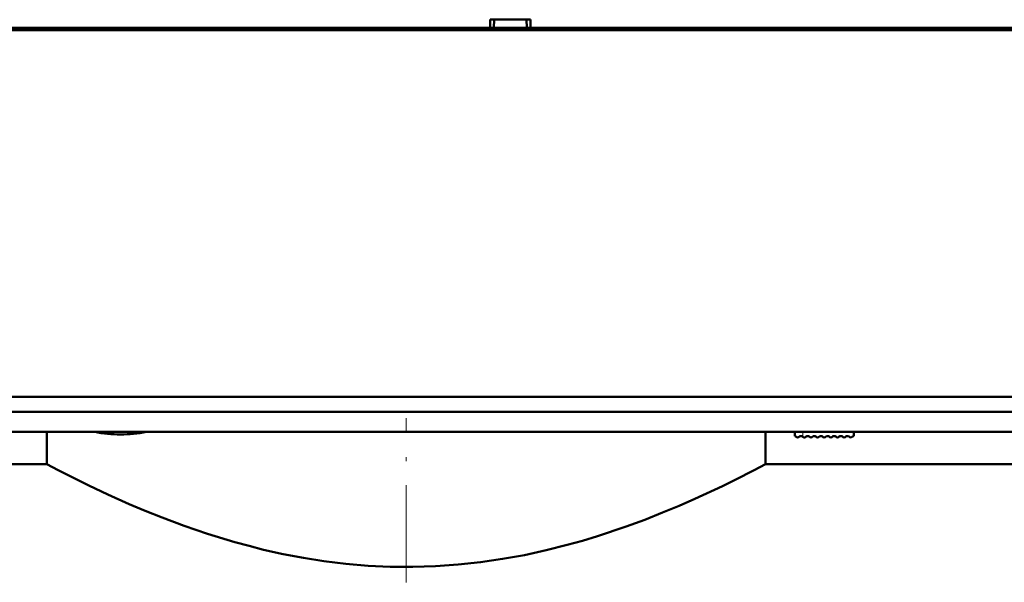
# Model space of a CAD drawing. Extents: x -2065 to 2446, y -2124 to 856.
# Tile 3 of 59: x -151 to -29, y -1912 to -1842. Entities that reach past the tile are written whole.
import ezdxf

# ---------------------------------------------------------------- set-up
doc = ezdxf.new("R2010")
doc.units = 0
doc.linetypes.add('DASHDOT', pattern=[18.5, 12, -3, 0.5, -3])

msp = doc.modelspace()

# ---------------------------------------------------------------- linework, layer by layer
at = {"color": 7, "lineweight": 50}
for p, q in [((-88.07, -1842.08), (-93.07, -1842.08)), ((-93.07, -1843.08), (-93.07, -1842.08)), ((-92.57, -1842.08), (-92.61, -1843.08)), ((-88.57, -1842.08), (-88.53, -1843.08)), ((-88.07, -1843.08), (-88.07, -1842.08)), ((-244.58, -1843.08), (63.43, -1843.08)), ((-244.58, -1843.38), (63.43, -1843.38)), ((63.41, -1843.38), (-244.55, -1843.38)), ((63.41, -1843.38), (-244.55, -1843.38)), ((-93.07, -1843.08), (-220.15, -1843.08)), ((-92.61, -1843.08), (-93.07, -1843.08)), ((-92.82, -1843.08), (-88.32, -1843.08)), ((-92.62, -1843.08), (-92.64, -1843.08)), ((-92.51, -1843.08), (-92.55, -1843.08)), ((-92.51, -1843.08), (-88.63, -1843.08)), ((-88.59, -1843.08), (-88.63, -1843.08)), ((-88.07, -1843.08), (-88.53, -1843.08)), ((-88.51, -1843.08), (-88.52, -1843.08)), ((39.01, -1843.08), (-88.07, -1843.08)), ((-215.27, -1888.72), (34.13, -1888.72)), ((-215.27, -1888.72), (34.13, -1888.72)), ((-215.27, -1890.58), (34.13, -1890.58)), ((-215.27, -1890.58), (34.13, -1890.58)), ((-215.1, -1893.08), (33.96, -1893.08)), ((-215.1, -1893.08), (33.96, -1893.08)), ((-147.88, -1897.08), (-147.88, -1893.08)), ((-58.98, -1897.08), (-58.98, -1893.08)), ((-55.37, -1893.08), (-55.37, -1893.58)), ((-55.37, -1893.58), (-55.27, -1893.58)), ((-55.27, -1893.58), (-55.28, -1893.58)), ((-54.64, -1893.58), (-54.56, -1893.58)), ((-53.75, -1893.58), (-53.82, -1893.58)), ((-52.93, -1893.58), (-53, -1893.58)), ((-52.11, -1893.58), (-52.18, -1893.58)), ((-51.29, -1893.58), (-51.36, -1893.58)), ((-50.47, -1893.58), (-50.54, -1893.58)), ((-49.65, -1893.58), (-49.72, -1893.58)), ((-48.83, -1893.58), (-48.9, -1893.58)), ((-48.07, -1893.58), (-48.19, -1893.58)), ((-48.07, -1893.08), (-48.07, -1893.58)), ((-147.88, -1897.08), (-323.43, -1897.08)), ((133.12, -1897.08), (-58.98, -1897.08))]:
    msp.add_line(p, q, dxfattribs=at)
at = {"color": 7, "linetype": 'DASHDOT', "lineweight": 18}
msp.add_line((-103.43, -1911.68), (-103.43, -1891.39), dxfattribs=at)
at = {"color": 7, "linetype": 'DASHDOT', "lineweight": 18, "ltscale": 0.020398}
msp.add_line((-54.37, -1893.02), (-54.37, -1893.83), dxfattribs=at)
at = {"color": 7, "lineweight": 18}
msp.add_line((-54.37, -1893.08), (-54.37, -1893.7), dxfattribs=at)
at = {"color": 7, "lineweight": 50}
msp.add_lwpolyline([(-58.98, -1897.08), (-60.4, -1897.82), (-62.77, -1899.02), (-64.31, -1899.77), (-67.73, -1901.36), (-69.67, -1902.2), (-71.73, -1903.06), (-73.92, -1903.93), (-76.22, -1904.77), (-79.78, -1905.97), (-81.64, -1906.53), (-83.54, -1907.06), (-86.14, -1907.72), (-88.8, -1908.3), (-91.52, -1908.79), (-94.25, -1909.19), (-97.03, -1909.49), (-99.82, -1909.69), (-102.64, -1909.78), (-105.41, -1909.75), (-108.16, -1909.62), (-110.91, -1909.39), (-113.62, -1909.06), (-116.15, -1908.66), (-118.64, -1908.18), (-121.08, -1907.64), (-122.87, -1907.18), (-124.63, -1906.7), (-128.03, -1905.67), (-130.9, -1904.68), (-133.62, -1903.67), (-135.71, -1902.83), (-137.69, -1901.99), (-140.35, -1900.81), (-142.7, -1899.7), (-144.2, -1898.97), (-146.51, -1897.8), (-147.88, -1897.08)], dxfattribs=at)
for centre, radius, start, end in [((-138.77, -1876.26), 17.12, 259.2566, 269.9958), ((-138.77, -1876.26), 17.12, 259.2566, 269.9958), ((-138.77, -1876.26), 17.12, 270.0042, 280.7434), ((-138.77, -1876.26), 17.12, 270.0042, 280.7434), ((-55.01, -1893.48), 0.28, 200.9248, 321.3178), ((-54.64, -1893.78), 0.2, 90, 141.3178), ((-54.57, -1893.78), 0.2, 38.6797, 89.6751), ((-54.19, -1893.48), 0.28, 218.6839, 229.9948), ((-54.19, -1893.48), 0.28, 229.9948, 321.3178), ((-53.82, -1893.78), 0.2, 90, 141.3178), ((-53.75, -1893.78), 0.2, 38.6822, 90), ((-53.37, -1893.48), 0.28, 218.6822, 321.3178), ((-53, -1893.78), 0.2, 90, 141.3178), ((-52.93, -1893.78), 0.2, 38.6822, 90), ((-52.55, -1893.48), 0.28, 218.6822, 321.3178), ((-52.18, -1893.78), 0.2, 90, 141.3178), ((-52.11, -1893.78), 0.2, 38.6822, 90), ((-51.73, -1893.48), 0.28, 218.6822, 321.3178), ((-51.36, -1893.78), 0.2, 90, 141.3178), ((-51.29, -1893.78), 0.2, 38.6822, 90), ((-50.91, -1893.48), 0.28, 218.6822, 321.3178), ((-50.54, -1893.78), 0.2, 90, 141.3178), ((-50.47, -1893.78), 0.2, 38.6822, 90), ((-50.09, -1893.48), 0.28, 218.6822, 321.3178), ((-49.72, -1893.78), 0.2, 90, 141.3178), ((-49.65, -1893.78), 0.2, 38.6822, 90), ((-49.27, -1893.48), 0.28, 218.6822, 321.3178), ((-48.9, -1893.78), 0.2, 90, 141.3178), ((-48.83, -1893.78), 0.2, 38.6822, 90), ((-48.45, -1893.48), 0.28, 218.6822, 339.0752)]:
    msp.add_arc(centre, radius, start, end, dxfattribs=at)

doc.saveas('drawing.dxf')
